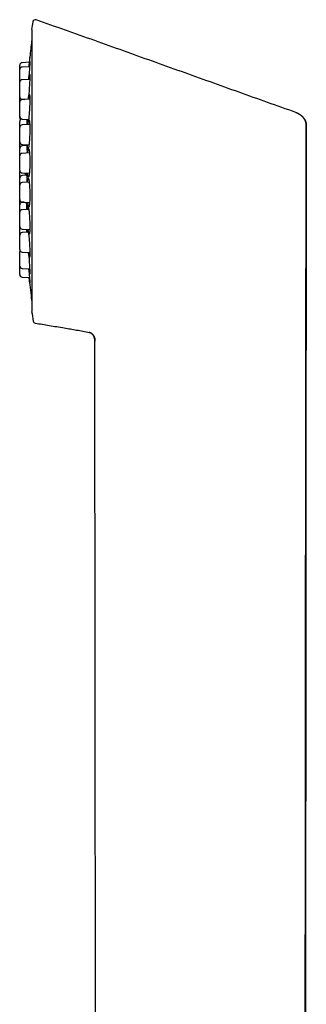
# Model space of a CAD drawing. Header units: millimetres. Extents: x 8 to 1520, y 12 to 1090.
# Tile 5 of 53: x 260 to 294, y 970 to 1087. Entities that reach past the tile are written whole.
import ezdxf

# ---------------------------------------------------------------- set-up
doc = ezdxf.new("R2010")
doc.units = ezdxf.units.MM

msp = doc.modelspace()

# ---------------------------------------------------------------- linework, layer by layer
at = {"color": 7, "linetype": 'Continuous', "lineweight": 30}
for p, q in [((261.54, 1085.63), (261.54, 1052.3)), ((261.31, 1082.26), (261.31, 1082.32)), ((261.26, 1081.77), (260.41, 1081.72)), ((261.29, 1081.25), (260.41, 1081.21)), ((261.31, 1079.75), (260.41, 1079.71)), ((261.32, 1077.4), (260.41, 1077.36)), ((260.41, 1077.39), (260.74, 1077.37)), ((260.41, 1075.04), (261.17, 1075)), ((261.31, 1074.41), (260.41, 1074.36)), ((294.03, 1074.35), (293.9, 950.56)), ((260.41, 1072.04), (261.22, 1072)), ((260.97, 1071.91), (260.41, 1071.88)), ((260.83, 1071.9), (260.83, 1072.02)), ((261.28, 1071.04), (260.41, 1070.99)), ((260.13, 1068.93), (260.12, 1068.89)), ((260.41, 1068.67), (261.26, 1068.63)), ((260.93, 1068.39), (260.41, 1068.36)), ((261.24, 1067.59), (260.41, 1067.54)), ((260.41, 1065.22), (261.3, 1065.18)), ((260.67, 1065.21), (260.41, 1065.2)), ((261.19, 1064.36), (260.41, 1064.32)), ((260.41, 1062.01), (261.32, 1061.96)), ((261.14, 1061.66), (260.41, 1061.62)), ((260.41, 1059.3), (261.32, 1059.25)), ((260.41, 1057.35), (261.31, 1057.31)), ((260.41, 1056.33), (261.28, 1056.29)), ((269.12, 950.56), (269.02, 1048.72))]:
    msp.add_line(p, q, dxfattribs=at)
at = {"color": 7, "linetype": 'Continuous', "lineweight": 30, "flags": 128}
msp.add_lwpolyline([(293.89, 950.56), (293.94, 1006.49), (294.01, 1074.33)], dxfattribs=at)
at = {"color": 7, "linetype": 'Continuous', "lineweight": 30}
for centre, radius, start, end in [((261.98, 1086.52), 0.3, 70.5413, 170.7937), ((370.27, 1068.96), 110.01, 170.7937, 171.2697), ((261.74, 1085.63), 0.2, 171.2655, 180), ((390.62, 1068.96), 130, 173.2095, 174.0665), ((260.42, 1081.42), 0.3, 93, 180), ((260.42, 1080.91), 0.3, 93, 180), ((260.42, 1079.41), 0.3, 93, 180), ((260.42, 1077.69), 0.3, 180, 267), ((260.42, 1077.06), 0.3, 93, 180), ((260.42, 1075.34), 0.3, 180, 267), ((260.42, 1075.22), 0.3, 180, 232.2051), ((260.42, 1074.75), 0.3, 101.0113, 180), ((260.42, 1074.06), 0.3, 93, 180), ((260.42, 1072.34), 0.3, 180, 267), ((260.42, 1071.58), 0.3, 93, 180), ((260.42, 1070.69), 0.3, 93, 180), ((260.42, 1068.97), 0.3, 180, 267), ((260.42, 1068.07), 0.3, 93, 180), ((260.42, 1067.24), 0.3, 93, 180), ((260.42, 1065.52), 0.3, 180, 267), ((260.42, 1064.9), 0.3, 93, 180), ((260.42, 1064.02), 0.3, 93, 180), ((260.42, 1062.31), 0.3, 180, 267), ((260.42, 1061.32), 0.3, 93, 180), ((260.42, 1059.6), 0.3, 180, 267), ((260.42, 1059.37), 0.3, 157.4722, 180), ((260.42, 1057.65), 0.3, 180, 267), ((260.42, 1056.63), 0.3, 180, 267), ((390.62, 1068.96), 130, 185.7169, 186.794), ((261.74, 1052.3), 0.2, 180, 188.7209), ((370.27, 1068.96), 110.01, 188.7303, 189.3291), ((262.02, 1051.18), 0.3, 189.3291, 260.7013)]:
    msp.add_arc(centre, radius, start, end, dxfattribs=at)
for points, knots in [([(292.8, 1075.84), (291.68, 1076.23), (289.44, 1077.02), (286.06, 1078.23), (282.67, 1079.44), (279.25, 1080.67), (275.83, 1081.89), (272.41, 1083.12), (268.99, 1084.34), (265.54, 1085.57), (263.23, 1086.39), (262.08, 1086.8)], [0, 0, 0, 0, 0.109099, 0.218926, 0.329483, 0.440772, 0.552794, 0.66353, 0.774975, 0.887131, 1, 1, 1, 1]), ([(261.32, 1082.4), (261.32, 1082.4), (261.32, 1082.41), (261.32, 1082.38), (261.31, 1082.27), (261.29, 1082.09), (261.27, 1081.86), (261.25, 1081.57), (261.23, 1081.36), (261.22, 1081.25), (261.22, 1081.25)], [0, 0, 0, 0, 0.000722, 0.16764, 0.333632, 0.49909, 0.666528, 0.833398, 0.998985, 1, 1, 1, 1]), ([(260.12, 1080.91), (260.12, 1080.93), (260.12, 1080.97), (260.12, 1081.04), (260.12, 1081.11), (260.12, 1081.17), (260.12, 1081.23), (260.12, 1081.28), (260.12, 1081.31), (260.12, 1081.34), (260.12, 1081.37), (260.12, 1081.4), (260.12, 1081.42), (260.12, 1081.42), (260.12, 1081.42)], [0, 0, 0, 0, 0.051133, 0.139372, 0.227747, 0.317196, 0.40624, 0.494479, 0.553337, 0.612535, 0.672346, 0.781618, 0.890253, 1, 1, 1, 1]), ([(260.12, 1080.05), (260.12, 1080.08), (260.12, 1080.13), (260.12, 1080.21), (260.12, 1080.29), (260.12, 1080.37), (260.12, 1080.45), (260.12, 1080.52), (260.12, 1080.59), (260.12, 1080.66), (260.12, 1080.72), (260.12, 1080.76), (260.12, 1080.8), (260.12, 1080.82), (260.12, 1080.85), (260.12, 1080.88), (260.12, 1080.9), (260.12, 1080.91), (260.12, 1080.91)], [0, 0, 0, 0, 0.060194, 0.119898, 0.179651, 0.239989, 0.305192, 0.369805, 0.434518, 0.500017, 0.56522, 0.629833, 0.672931, 0.716279, 0.760076, 0.84009, 0.919638, 1, 1, 1, 1]), ([(261.29, 1081.8), (261.3, 1081.82), (261.3, 1081.86), (261.31, 1081.88), (261.32, 1081.88), (261.32, 1081.85), (261.32, 1081.73), (261.31, 1081.55), (261.3, 1081.31), (261.28, 1081.02), (261.25, 1080.7), (261.23, 1080.36), (261.2, 1080.03), (261.18, 1079.83), (261.17, 1079.75)], [0, 0, 0, 0, 0.046746, 0.091949, 0.148943, 0.246421, 0.343359, 0.439984, 0.537765, 0.635215, 0.731916, 0.829248, 0.926446, 1, 1, 1, 1]), ([(261.22, 1081.25), (261.23, 1081.28), (261.23, 1081.32), (261.24, 1081.39), (261.25, 1081.45), (261.25, 1081.51), (261.26, 1081.57), (261.27, 1081.61), (261.27, 1081.64), (261.27, 1081.65), (261.27, 1081.66), (261.27, 1081.66), (261.27, 1081.67), (261.27, 1081.67), (261.27, 1081.68), (261.28, 1081.69), (261.28, 1081.74), (261.29, 1081.77), (261.29, 1081.8)], [0, 0, 0, 0, 0.09693, 0.18324, 0.27485, 0.371959, 0.45413, 0.547111, 0.584903, 0.600931, 0.607868, 0.613269, 0.614446, 0.622976, 0.646056, 0.682524, 0.73238, 1, 1, 1, 1]), ([(260.12, 1079.41), (260.12, 1079.42), (260.12, 1079.45), (260.12, 1079.51), (260.12, 1079.57), (260.12, 1079.63), (260.12, 1079.68), (260.12, 1079.75), (260.12, 1079.83), (260.12, 1079.94), (260.12, 1080.01), (260.12, 1080.05)], [0, 0, 0, 0, 0.056851, 0.179846, 0.301728, 0.383028, 0.464796, 0.547412, 0.698517, 0.848571, 1, 1, 1, 1]), ([(261.26, 1080.29), (261.27, 1080.31), (261.28, 1080.34), (261.29, 1080.36), (261.3, 1080.36), (261.31, 1080.32), (261.32, 1080.2), (261.32, 1080.02), (261.32, 1079.77), (261.3, 1079.48), (261.29, 1079.15), (261.26, 1078.81), (261.24, 1078.46), (261.21, 1078.11), (261.18, 1077.8), (261.15, 1077.55), (261.13, 1077.43), (261.13, 1077.39)], [0, 0, 0, 0, 0.036609, 0.072009, 0.116644, 0.192984, 0.2689, 0.344572, 0.421149, 0.497467, 0.573198, 0.649424, 0.725543, 0.802046, 0.878305, 0.95435, 1, 1, 1, 1]), ([(261.18, 1079.75), (261.18, 1079.77), (261.19, 1079.82), (261.2, 1079.89), (261.21, 1079.95), (261.21, 1080.01), (261.22, 1080.07), (261.23, 1080.11), (261.23, 1080.14), (261.23, 1080.15), (261.24, 1080.15), (261.24, 1080.16), (261.24, 1080.16), (261.24, 1080.16), (261.24, 1080.17), (261.24, 1080.18), (261.25, 1080.23), (261.26, 1080.26), (261.26, 1080.29)], [0, 0, 0, 0, 0.099282, 0.185366, 0.276736, 0.373593, 0.455552, 0.548292, 0.585985, 0.601971, 0.60889, 0.614277, 0.615451, 0.623958, 0.646977, 0.68335, 0.733078, 1, 1, 1, 1]), ([(260.12, 1078.55), (260.12, 1078.58), (260.12, 1078.63), (260.12, 1078.71), (260.12, 1078.79), (260.12, 1078.87), (260.12, 1078.95), (260.12, 1079.02), (260.12, 1079.09), (260.12, 1079.16), (260.12, 1079.22), (260.12, 1079.26), (260.12, 1079.3), (260.12, 1079.32), (260.12, 1079.35), (260.12, 1079.38), (260.12, 1079.4), (260.12, 1079.41), (260.12, 1079.41)], [0, 0, 0, 0, 0.060194, 0.119898, 0.179651, 0.239989, 0.305192, 0.369805, 0.434518, 0.500017, 0.56522, 0.629833, 0.672931, 0.716279, 0.760076, 0.84009, 0.919638, 1, 1, 1, 1]), ([(260.12, 1077.69), (260.12, 1077.69), (260.12, 1077.69), (260.12, 1077.7), (260.12, 1077.72), (260.12, 1077.75), (260.12, 1077.78), (260.12, 1077.83), (260.12, 1077.88), (260.12, 1077.94), (260.12, 1078.01), (260.12, 1078.07), (260.12, 1078.13), (260.12, 1078.18), (260.12, 1078.25), (260.12, 1078.33), (260.12, 1078.44), (260.12, 1078.51), (260.12, 1078.55)], [0, 0, 0, 0, 0.060121, 0.1198, 0.179577, 0.239992, 0.305194, 0.369806, 0.434519, 0.500017, 0.565219, 0.629832, 0.67293, 0.716277, 0.760073, 0.840177, 0.919724, 1, 1, 1, 1]), ([(260.12, 1077.06), (260.12, 1077.08), (260.12, 1077.12), (260.12, 1077.18), (260.12, 1077.26), (260.12, 1077.34), (260.12, 1077.41), (260.12, 1077.47), (260.12, 1077.53), (260.12, 1077.58), (260.12, 1077.61), (260.12, 1077.64), (260.12, 1077.67), (260.12, 1077.7), (260.12, 1077.72), (260.12, 1077.72), (260.12, 1077.72)], [0, 0, 0, 0, 0.036786, 0.107633, 0.184191, 0.260056, 0.336039, 0.412944, 0.489502, 0.565368, 0.615972, 0.666868, 0.718293, 0.812241, 0.905642, 1, 1, 1, 1]), ([(261.23, 1077.91), (261.23, 1077.93), (261.24, 1077.96), (261.25, 1077.98), (261.27, 1077.98), (261.29, 1077.94), (261.31, 1077.81), (261.32, 1077.62), (261.32, 1077.38), (261.32, 1077.08), (261.31, 1076.76), (261.29, 1076.41), (261.27, 1076.06), (261.25, 1075.71), (261.22, 1075.4), (261.19, 1075.12), (261.16, 1074.89), (261.13, 1074.73), (261.1, 1074.63), (261.07, 1074.6), (261.05, 1074.65), (261.03, 1074.77), (261.02, 1074.9), (261.02, 1074.99), (261.02, 1075.01)], [0, 0, 0, 0, 0.0244062, 0.0480054, 0.0777626, 0.1286555, 0.1792658, 0.2297135, 0.2807645, 0.3316441, 0.3821297, 0.4329483, 0.4836925, 0.5346959, 0.5855339, 0.6362307, 0.6870682, 0.7376925, 0.7884225, 0.8393231, 0.8901538, 0.9410286, 0.9919104, 1, 1, 1, 1]), ([(261.14, 1077.39), (261.14, 1077.41), (261.15, 1077.45), (261.15, 1077.51), (261.16, 1077.58), (261.17, 1077.63), (261.18, 1077.69), (261.19, 1077.73), (261.19, 1077.76), (261.19, 1077.77), (261.19, 1077.78), (261.19, 1077.78), (261.19, 1077.78), (261.2, 1077.79), (261.2, 1077.79), (261.2, 1077.81), (261.21, 1077.85), (261.22, 1077.88), (261.23, 1077.91)], [0, 0, 0, 0, 0.07685, 0.165074, 0.25872, 0.35799, 0.441993, 0.537043, 0.575675, 0.592059, 0.59915, 0.60467, 0.605873, 0.614591, 0.638183, 0.675462, 0.72643, 1, 1, 1, 1]), ([(260.12, 1076.2), (260.12, 1076.22), (260.12, 1076.28), (260.12, 1076.36), (260.12, 1076.44), (260.12, 1076.52), (260.12, 1076.59), (260.12, 1076.67), (260.12, 1076.74), (260.12, 1076.8), (260.12, 1076.86), (260.12, 1076.91), (260.12, 1076.95), (260.12, 1076.97), (260.12, 1077), (260.12, 1077.03), (260.12, 1077.05), (260.12, 1077.05), (260.12, 1077.06)], [0, 0, 0, 0, 0.060194, 0.119898, 0.179651, 0.239989, 0.305192, 0.369805, 0.434518, 0.500017, 0.56522, 0.629833, 0.672931, 0.716279, 0.760076, 0.84009, 0.919638, 1, 1, 1, 1]), ([(260.12, 1075.34), (260.12, 1075.34), (260.12, 1075.34), (260.12, 1075.35), (260.12, 1075.37), (260.12, 1075.4), (260.12, 1075.43), (260.12, 1075.48), (260.12, 1075.53), (260.12, 1075.59), (260.12, 1075.65), (260.12, 1075.72), (260.12, 1075.77), (260.12, 1075.83), (260.12, 1075.9), (260.12, 1075.98), (260.12, 1076.09), (260.12, 1076.16), (260.12, 1076.2)], [0, 0, 0, 0, 0.060121, 0.1198, 0.179577, 0.239992, 0.305194, 0.369806, 0.434519, 0.500017, 0.565219, 0.629832, 0.67293, 0.716277, 0.760073, 0.840177, 0.919724, 1, 1, 1, 1]), ([(260.12, 1075.22), (260.12, 1075.22), (260.12, 1075.22), (260.12, 1075.24), (260.12, 1075.26), (260.12, 1075.28), (260.12, 1075.31), (260.12, 1075.33), (260.12, 1075.33)], [0, 0, 0, 0, 0.186704, 0.372033, 0.55767, 0.745284, 0.947766, 1, 1, 1, 1]), ([(260.99, 1075.03), (260.99, 1075), (260.99, 1074.89), (260.98, 1074.66), (260.98, 1074.44), (260.98, 1074.35)], [0, 0, 0, 0, 0.141057, 0.624038, 1, 1, 1, 1]), ([(261.18, 1074.88), (261.19, 1074.89), (261.2, 1074.93), (261.21, 1074.95), (261.23, 1074.95), (261.26, 1074.9), (261.28, 1074.78), (261.3, 1074.59), (261.31, 1074.34), (261.32, 1074.05), (261.32, 1073.72), (261.31, 1073.38), (261.3, 1073.02), (261.28, 1072.68), (261.26, 1072.36), (261.23, 1072.08), (261.2, 1071.86), (261.17, 1071.69), (261.14, 1071.59), (261.11, 1071.57), (261.08, 1071.61), (261.06, 1071.73), (261.04, 1071.87), (261.03, 1071.98), (261.03, 1072.01)], [0, 0, 0, 0, 0.024188, 0.047575, 0.077065, 0.127502, 0.177658, 0.227654, 0.278247, 0.328672, 0.378704, 0.429068, 0.479356, 0.529903, 0.580284, 0.630527, 0.680908, 0.731078, 0.781354, 0.831798, 0.882173, 0.932591, 0.983017, 1, 1, 1, 1]), ([(292.79, 1075.82), (292.79, 1075.82), (292.8, 1075.83), (292.8, 1075.83), (292.8, 1075.84)], [0, 0, 0, 0, 0.080663, 1, 1, 1, 1]), ([(294.02, 1074.34), (294.01, 1074.38), (294.01, 1074.47), (293.99, 1074.6), (293.96, 1074.72), (293.92, 1074.82), (293.87, 1074.92), (293.83, 1075), (293.78, 1075.07), (293.74, 1075.13), (293.7, 1075.18), (293.67, 1075.23), (293.64, 1075.26), (293.61, 1075.3), (293.57, 1075.33), (293.54, 1075.36), (293.5, 1075.4), (293.47, 1075.43), (293.43, 1075.46), (293.39, 1075.49), (293.34, 1075.52), (293.28, 1075.56), (293.23, 1075.59), (293.18, 1075.63), (293.12, 1075.66), (293.06, 1075.69), (293, 1075.73), (292.93, 1075.76), (292.86, 1075.8), (292.81, 1075.81), (292.79, 1075.82)], [0, 0, 0, 0, 0.05694, 0.117844, 0.174397, 0.226698, 0.274686, 0.318231, 0.357187, 0.39142, 0.421321, 0.442691, 0.463877, 0.485391, 0.507723, 0.531318, 0.556554, 0.583744, 0.613139, 0.656094, 0.699498, 0.738789, 0.766794, 0.794597, 0.823156, 0.853303, 0.885688, 0.920768, 0.958826, 1, 1, 1, 1]), ([(292.8, 1075.84), (292.84, 1075.82), (292.92, 1075.79), (293.01, 1075.75), (293.07, 1075.71), (293.1, 1075.7), (293.13, 1075.68), (293.16, 1075.66), (293.19, 1075.64), (293.22, 1075.62), (293.25, 1075.6), (293.29, 1075.58), (293.33, 1075.55), (293.38, 1075.51), (293.44, 1075.46), (293.5, 1075.41), (293.57, 1075.34), (293.64, 1075.27), (293.71, 1075.18), (293.77, 1075.1), (293.82, 1075.03), (293.84, 1074.98), (293.86, 1074.95), (293.88, 1074.93), (293.89, 1074.9), (293.9, 1074.87), (293.93, 1074.81), (293.97, 1074.72), (294, 1074.59), (294.02, 1074.47), (294.02, 1074.39), (294.03, 1074.35)], [0, 0, 0, 0, 0.061907, 0.130161, 0.146362, 0.162883, 0.179723, 0.196881, 0.214353, 0.232139, 0.250235, 0.2709, 0.29656, 0.32722, 0.362869, 0.403476, 0.448976, 0.499272, 0.556426, 0.608748, 0.656286, 0.673671, 0.690337, 0.706287, 0.721529, 0.736067, 0.749907, 0.8176, 0.881589, 0.942259, 1, 1, 1, 1]), ([(260.12, 1074.07), (260.12, 1074.09), (260.12, 1074.14), (260.12, 1074.21), (260.12, 1074.29), (260.12, 1074.36), (260.12, 1074.43), (260.12, 1074.5), (260.12, 1074.56), (260.12, 1074.6), (260.12, 1074.64), (260.12, 1074.67), (260.12, 1074.7), (260.12, 1074.72), (260.12, 1074.74), (260.12, 1074.75), (260.12, 1074.75)], [0, 0, 0, 0, 0.05381, 0.123404, 0.198609, 0.273134, 0.347773, 0.42332, 0.498525, 0.573049, 0.622759, 0.672756, 0.723271, 0.81556, 0.90731, 1, 1, 1, 1]), ([(260.12, 1073.2), (260.12, 1073.23), (260.12, 1073.28), (260.12, 1073.36), (260.12, 1073.44), (260.12, 1073.52), (260.12, 1073.6), (260.12, 1073.67), (260.12, 1073.75), (260.12, 1073.81), (260.12, 1073.87), (260.12, 1073.92), (260.12, 1073.95), (260.12, 1073.98), (260.12, 1074.01), (260.12, 1074.04), (260.12, 1074.06), (260.12, 1074.06), (260.12, 1074.06)], [0, 0, 0, 0, 0.060194, 0.119898, 0.179651, 0.239989, 0.305192, 0.369805, 0.434518, 0.500017, 0.56522, 0.629833, 0.672931, 0.716279, 0.760076, 0.84009, 0.919638, 1, 1, 1, 1]), ([(261.1, 1074.4), (261.1, 1074.4), (261.1, 1074.43), (261.11, 1074.48), (261.12, 1074.54), (261.13, 1074.6), (261.13, 1074.66), (261.14, 1074.7), (261.14, 1074.73), (261.15, 1074.74), (261.15, 1074.74), (261.15, 1074.74), (261.15, 1074.75), (261.15, 1074.75), (261.15, 1074.76), (261.15, 1074.77), (261.17, 1074.81), (261.17, 1074.85), (261.18, 1074.88)], [0, 0, 0, 0, 0.025114, 0.118279, 0.217172, 0.322008, 0.410722, 0.511101, 0.551896, 0.569198, 0.576685, 0.582515, 0.583784, 0.592989, 0.617903, 0.657272, 0.711099, 1, 1, 1, 1]), ([(260.12, 1072.34), (260.12, 1072.34), (260.12, 1072.35), (260.12, 1072.36), (260.12, 1072.38), (260.12, 1072.4), (260.12, 1072.44), (260.12, 1072.48), (260.12, 1072.53), (260.12, 1072.59), (260.12, 1072.66), (260.12, 1072.72), (260.12, 1072.78), (260.12, 1072.83), (260.12, 1072.9), (260.12, 1072.99), (260.12, 1073.09), (260.12, 1073.17), (260.12, 1073.2)], [0, 0, 0, 0, 0.060121, 0.1198, 0.179577, 0.239992, 0.305194, 0.369806, 0.434519, 0.500017, 0.565219, 0.629832, 0.67293, 0.716277, 0.760073, 0.840177, 0.919724, 1, 1, 1, 1]), ([(260.12, 1071.58), (260.12, 1071.61), (260.12, 1071.66), (260.12, 1071.74), (260.12, 1071.82), (260.12, 1071.9), (260.12, 1071.98), (260.12, 1072.05), (260.12, 1072.13), (260.12, 1072.19), (260.12, 1072.25), (260.12, 1072.3), (260.12, 1072.32), (260.12, 1072.33), (260.12, 1072.34)], [0, 0, 0, 0, 0.088292, 0.175865, 0.26351, 0.352014, 0.447652, 0.542426, 0.637346, 0.733419, 0.829058, 0.923831, 0.987048, 1, 1, 1, 1]), ([(260.12, 1070.7), (260.12, 1070.7), (260.12, 1070.74), (260.12, 1070.8), (260.12, 1070.88), (260.12, 1070.96), (260.12, 1071.04), (260.12, 1071.12), (260.12, 1071.19), (260.12, 1071.26), (260.12, 1071.33), (260.12, 1071.39), (260.12, 1071.44), (260.12, 1071.47), (260.12, 1071.5), (260.12, 1071.53), (260.12, 1071.56), (260.12, 1071.58), (260.12, 1071.58), (260.12, 1071.58)], [0, 0, 0, 0, 0.0185316, 0.0776099, 0.1362076, 0.194853, 0.2540736, 0.318068, 0.3814837, 0.4449972, 0.5092821, 0.5732767, 0.6366924, 0.6789925, 0.7215366, 0.7645218, 0.8430531, 0.9211268, 1, 1, 1, 1]), ([(260.75, 1071.99), (260.75, 1071.99), (260.75, 1071.96), (260.75, 1071.93), (260.75, 1071.9)], [0, 0, 0, 0, 0.032968, 1, 1, 1, 1]), ([(260.96, 1072.04), (260.96, 1072.04), (260.97, 1071.96), (260.98, 1071.75), (260.98, 1071.44), (260.99, 1071.2), (260.99, 1071.08)], [0, 0, 0, 0, 0.031525, 0.355269, 0.678393, 1, 1, 1, 1]), ([(261.14, 1071.45), (261.14, 1071.47), (261.15, 1071.5), (261.17, 1071.53), (261.19, 1071.53), (261.22, 1071.49), (261.24, 1071.37), (261.27, 1071.19), (261.29, 1070.95), (261.31, 1070.66), (261.32, 1070.33), (261.32, 1069.98), (261.32, 1069.63), (261.31, 1069.29), (261.29, 1068.97), (261.27, 1068.68), (261.25, 1068.45), (261.22, 1068.28), (261.19, 1068.18), (261.15, 1068.15), (261.12, 1068.19), (261.09, 1068.3), (261.07, 1068.46), (261.06, 1068.59), (261.06, 1068.64)], [0, 0, 0, 0, 0.023864, 0.046937, 0.076033, 0.125794, 0.175278, 0.224604, 0.274519, 0.324269, 0.373629, 0.423321, 0.472933, 0.522804, 0.572509, 0.622079, 0.671784, 0.721283, 0.770884, 0.820652, 0.870352, 0.920095, 0.969845, 1, 1, 1, 1]), ([(261.07, 1071.02), (261.07, 1071.03), (261.07, 1071.06), (261.08, 1071.11), (261.08, 1071.17), (261.09, 1071.22), (261.1, 1071.27), (261.1, 1071.29), (261.1, 1071.31), (261.1, 1071.31), (261.1, 1071.31), (261.1, 1071.32), (261.1, 1071.32), (261.11, 1071.33), (261.11, 1071.34), (261.12, 1071.39), (261.13, 1071.42), (261.14, 1071.45)], [0, 0, 0, 0, 0.026395, 0.135591, 0.251355, 0.349317, 0.460158, 0.505203, 0.524307, 0.532574, 0.539011, 0.540412, 0.550574, 0.578082, 0.621555, 0.680993, 1, 1, 1, 1]), ([(260.12, 1069.83), (260.12, 1069.86), (260.12, 1069.91), (260.12, 1069.99), (260.12, 1070.07), (260.12, 1070.15), (260.12, 1070.23), (260.12, 1070.3), (260.12, 1070.37), (260.12, 1070.44), (260.12, 1070.5), (260.12, 1070.54), (260.12, 1070.58), (260.12, 1070.61), (260.12, 1070.64), (260.12, 1070.67), (260.12, 1070.69), (260.12, 1070.69), (260.12, 1070.69)], [0, 0, 0, 0, 0.060194, 0.119898, 0.179651, 0.239989, 0.305192, 0.369805, 0.434518, 0.500017, 0.56522, 0.629833, 0.672931, 0.716279, 0.760076, 0.84009, 0.919638, 1, 1, 1, 1]), ([(260.12, 1068.97), (260.12, 1068.97), (260.12, 1068.97), (260.12, 1068.99), (260.12, 1069), (260.12, 1069.03), (260.12, 1069.07), (260.12, 1069.11), (260.12, 1069.16), (260.12, 1069.22), (260.12, 1069.29), (260.12, 1069.35), (260.12, 1069.41), (260.12, 1069.46), (260.12, 1069.53), (260.12, 1069.62), (260.12, 1069.72), (260.12, 1069.79), (260.12, 1069.83)], [0, 0, 0, 0, 0.060121, 0.1198, 0.179577, 0.239992, 0.305194, 0.369806, 0.434519, 0.500017, 0.565219, 0.629832, 0.67293, 0.716277, 0.760073, 0.840177, 0.919724, 1, 1, 1, 1]), ([(261.31, 1069.4), (261.31, 1069.39), (261.31, 1069.32), (261.3, 1069.21), (261.3, 1069.04), (261.29, 1068.89), (261.28, 1068.75), (261.27, 1068.64), (261.25, 1068.55), (261.25, 1068.48), (261.24, 1068.42), (261.23, 1068.37), (261.22, 1068.33), (261.22, 1068.31), (261.21, 1068.29), (261.21, 1068.29), (261.2, 1068.28), (261.2, 1068.28), (261.2, 1068.28)], [0, 0, 0, 0, 0.01599, 0.115018, 0.215487, 0.31659, 0.418718, 0.522191, 0.591719, 0.661656, 0.72969, 0.791378, 0.846636, 0.895349, 0.927578, 0.956153, 0.981156, 1, 1, 1, 1]), ([(260.12, 1068.07), (260.12, 1068.08), (260.12, 1068.12), (260.12, 1068.19), (260.12, 1068.27), (260.12, 1068.35), (260.12, 1068.43), (260.12, 1068.5), (260.12, 1068.57), (260.12, 1068.64), (260.12, 1068.7), (260.12, 1068.74), (260.12, 1068.78), (260.12, 1068.81), (260.12, 1068.84), (260.12, 1068.86), (260.12, 1068.88), (260.12, 1068.89), (260.12, 1068.89)], [0, 0, 0, 0, 0.029733, 0.091372, 0.153061, 0.215356, 0.282672, 0.349379, 0.416189, 0.483811, 0.551127, 0.617835, 0.66233, 0.707083, 0.752299, 0.834907, 0.917033, 1, 1, 1, 1]), ([(260.12, 1067.25), (260.12, 1067.26), (260.12, 1067.3), (260.12, 1067.37), (260.12, 1067.45), (260.12, 1067.52), (260.12, 1067.6), (260.12, 1067.68), (260.12, 1067.75), (260.12, 1067.81), (260.12, 1067.87), (260.12, 1067.92), (260.12, 1067.95), (260.12, 1067.98), (260.12, 1068.01), (260.12, 1068.04), (260.12, 1068.06), (260.12, 1068.06), (260.12, 1068.07)], [0, 0, 0, 0, 0.0297326, 0.0913718, 0.1530613, 0.2153557, 0.2826718, 0.3493792, 0.4161894, 0.483811, 0.5511274, 0.6178347, 0.6623304, 0.7070828, 0.7522991, 0.8349067, 0.9170328, 1, 1, 1, 1]), ([(260.75, 1068.65), (260.75, 1068.57), (260.75, 1068.49), (260.75, 1068.39), (260.75, 1068.38)], [0, 0, 0, 0, 0.911357, 1, 1, 1, 1]), ([(260.8, 1068.38), (260.8, 1068.47), (260.8, 1068.59), (260.81, 1068.64), (260.81, 1068.65)], [0, 0, 0, 0, 0.732854, 1, 1, 1, 1]), ([(260.91, 1068.65), (260.92, 1068.59), (260.93, 1068.48), (260.95, 1068.22), (260.96, 1067.9), (260.97, 1067.66), (260.98, 1067.55)], [0, 0, 0, 0, 0.2147856, 0.4772716, 0.7392435, 1, 1, 1, 1]), ([(261.04, 1067.57), (261.04, 1067.58), (261.04, 1067.6), (261.05, 1067.65), (261.05, 1067.71), (261.06, 1067.75), (261.06, 1067.78), (261.06, 1067.79), (261.06, 1067.8), (261.06, 1067.8), (261.06, 1067.8), (261.06, 1067.81), (261.06, 1067.82), (261.07, 1067.83), (261.08, 1067.88), (261.08, 1067.92), (261.09, 1067.95)], [0, 0, 0, 0, 0.01947, 0.150786, 0.261913, 0.387644, 0.438739, 0.460408, 0.469785, 0.477087, 0.478674, 0.490199, 0.521402, 0.570715, 0.638141, 1, 1, 1, 1]), ([(261.09, 1067.95), (261.1, 1067.97), (261.1, 1068), (261.12, 1068.03), (261.14, 1068.04), (261.17, 1068), (261.2, 1067.89), (261.23, 1067.71), (261.26, 1067.48), (261.28, 1067.19), (261.3, 1066.87), (261.31, 1066.52), (261.32, 1066.17), (261.32, 1065.82), (261.31, 1065.5), (261.3, 1065.21), (261.28, 1064.98), (261.26, 1064.8), (261.23, 1064.69), (261.2, 1064.65), (261.17, 1064.69), (261.14, 1064.79), (261.11, 1064.96), (261.09, 1065.12), (261.08, 1065.19)], [0, 0, 0, 0, 0.023516, 0.046252, 0.074924, 0.123959, 0.172721, 0.221328, 0.270514, 0.31954, 0.368179, 0.417147, 0.466034, 0.515179, 0.564157, 0.613005, 0.661985, 0.710761, 0.759639, 0.808681, 0.857656, 0.906673, 0.955698, 1, 1, 1, 1]), ([(260.12, 1066.38), (260.12, 1066.41), (260.12, 1066.46), (260.12, 1066.54), (260.12, 1066.62), (260.12, 1066.7), (260.12, 1066.78), (260.12, 1066.86), (260.12, 1066.93), (260.12, 1066.99), (260.12, 1067.05), (260.12, 1067.1), (260.12, 1067.13), (260.12, 1067.16), (260.12, 1067.19), (260.12, 1067.22), (260.12, 1067.24), (260.12, 1067.24), (260.12, 1067.24)], [0, 0, 0, 0, 0.060194, 0.119898, 0.179651, 0.239989, 0.305192, 0.369805, 0.434518, 0.500017, 0.56522, 0.629833, 0.672931, 0.716279, 0.760076, 0.84009, 0.919638, 1, 1, 1, 1]), ([(260.12, 1065.52), (260.12, 1065.52), (260.12, 1065.53), (260.12, 1065.54), (260.12, 1065.56), (260.12, 1065.58), (260.12, 1065.62), (260.12, 1065.66), (260.12, 1065.72), (260.12, 1065.77), (260.12, 1065.84), (260.12, 1065.9), (260.12, 1065.96), (260.12, 1066.01), (260.12, 1066.08), (260.12, 1066.17), (260.12, 1066.27), (260.12, 1066.35), (260.12, 1066.38)], [0, 0, 0, 0, 0.060121, 0.1198, 0.179577, 0.239992, 0.305194, 0.369806, 0.434519, 0.500017, 0.565219, 0.629832, 0.67293, 0.716277, 0.760073, 0.840177, 0.919724, 1, 1, 1, 1]), ([(260.12, 1066.35), (260.12, 1066.35), (260.12, 1066.35), (260.12, 1066.36), (260.12, 1066.37), (260.12, 1066.38)], [0, 0, 0, 0, 0.366369, 0.730042, 1, 1, 1, 1]), ([(260.12, 1065.18), (260.12, 1065.21), (260.12, 1065.26), (260.12, 1065.34), (260.12, 1065.42), (260.12, 1065.48), (260.12, 1065.51), (260.12, 1065.52)], [0, 0, 0, 0, 0.2341307, 0.4663564, 0.6987716, 0.9334659, 1, 1, 1, 1]), ([(260.12, 1064.9), (260.12, 1064.92), (260.12, 1064.98), (260.12, 1065.07), (260.12, 1065.14), (260.12, 1065.18)], [0, 0, 0, 0, 0.233426, 0.614966, 1, 1, 1, 1]), ([(260.12, 1064.03), (260.12, 1064.03), (260.12, 1064.06), (260.12, 1064.12), (260.12, 1064.2), (260.12, 1064.28), (260.12, 1064.36), (260.12, 1064.44), (260.12, 1064.51), (260.12, 1064.58), (260.12, 1064.65), (260.12, 1064.71), (260.12, 1064.75), (260.12, 1064.79), (260.12, 1064.81), (260.12, 1064.84), (260.12, 1064.87), (260.12, 1064.89), (260.12, 1064.9), (260.12, 1064.9)], [0, 0, 0, 0, 0.006497, 0.066299, 0.125616, 0.18498, 0.244927, 0.309706, 0.373899, 0.438192, 0.503265, 0.568044, 0.632237, 0.675056, 0.718122, 0.761634, 0.841129, 0.92016, 1, 1, 1, 1]), ([(260.89, 1065.22), (260.89, 1065.16), (260.91, 1065.02), (260.93, 1064.73), (260.94, 1064.48), (260.95, 1064.33), (260.95, 1064.31)], [0, 0, 0, 0, 0.249319, 0.593821, 0.936741, 1, 1, 1, 1]), ([(261.02, 1064.35), (261.02, 1064.36), (261.02, 1064.38), (261.03, 1064.41), (261.03, 1064.46), (261.03, 1064.49), (261.03, 1064.5), (261.03, 1064.51), (261.03, 1064.51), (261.03, 1064.51), (261.03, 1064.52), (261.03, 1064.53), (261.04, 1064.54), (261.04, 1064.55), (261.04, 1064.6), (261.05, 1064.63), (261.05, 1064.67)], [0, 0, 0, 0, 0.004481, 0.134757, 0.282152, 0.342047, 0.367448, 0.37844, 0.386999, 0.388859, 0.402367, 0.438944, 0.475124, 0.520743, 0.5758, 1, 1, 1, 1]), ([(261.05, 1064.67), (261.06, 1064.69), (261.06, 1064.73), (261.08, 1064.76), (261.09, 1064.77), (261.12, 1064.75), (261.15, 1064.65), (261.18, 1064.48), (261.21, 1064.24), (261.24, 1063.97), (261.27, 1063.65), (261.29, 1063.3), (261.31, 1062.95), (261.32, 1062.6), (261.32, 1062.28), (261.32, 1061.99), (261.31, 1061.74), (261.3, 1061.56), (261.27, 1061.44), (261.25, 1061.39), (261.22, 1061.42), (261.19, 1061.51), (261.16, 1061.68), (261.13, 1061.84), (261.12, 1061.95), (261.12, 1061.97)], [0, 0, 0, 0, 0.023193, 0.045616, 0.073894, 0.122255, 0.170347, 0.218287, 0.266797, 0.31515, 0.363119, 0.411416, 0.459629, 0.508101, 0.556404, 0.604581, 0.652887, 0.700993, 0.749199, 0.797567, 0.845869, 0.894213, 0.942564, 0.990761, 1, 1, 1, 1]), ([(260.12, 1063.16), (260.12, 1063.19), (260.12, 1063.24), (260.12, 1063.33), (260.12, 1063.4), (260.12, 1063.48), (260.12, 1063.56), (260.12, 1063.64), (260.12, 1063.71), (260.12, 1063.77), (260.12, 1063.83), (260.12, 1063.88), (260.12, 1063.91), (260.12, 1063.94), (260.12, 1063.97), (260.12, 1064), (260.12, 1064.02), (260.12, 1064.02), (260.12, 1064.02)], [0, 0, 0, 0, 0.060194, 0.119898, 0.179651, 0.239989, 0.305192, 0.369805, 0.434518, 0.500017, 0.56522, 0.629833, 0.672931, 0.716279, 0.760076, 0.84009, 0.919638, 1, 1, 1, 1]), ([(260.12, 1062.31), (260.12, 1062.31), (260.12, 1062.31), (260.12, 1062.32), (260.12, 1062.34), (260.12, 1062.36), (260.12, 1062.4), (260.12, 1062.44), (260.12, 1062.5), (260.12, 1062.56), (260.12, 1062.62), (260.12, 1062.68), (260.12, 1062.74), (260.12, 1062.79), (260.12, 1062.86), (260.12, 1062.95), (260.12, 1063.06), (260.12, 1063.13), (260.12, 1063.16)], [0, 0, 0, 0, 0.0601211, 0.1197999, 0.1795774, 0.2399918, 0.3051939, 0.3698064, 0.4345186, 0.5000167, 0.5652191, 0.6298316, 0.67293, 0.716277, 0.7600734, 0.8401774, 0.9197245, 1, 1, 1, 1]), ([(260.12, 1061.85), (260.12, 1061.87), (260.12, 1061.93), (260.12, 1062.01), (260.12, 1062.09), (260.12, 1062.16), (260.12, 1062.24), (260.12, 1062.28), (260.12, 1062.3)], [0, 0, 0, 0, 0.1704732, 0.3395592, 0.5087833, 0.6796667, 0.8643255, 1, 1, 1, 1]), ([(260.12, 1061.33), (260.12, 1061.34), (260.12, 1061.37), (260.12, 1061.42), (260.12, 1061.48), (260.12, 1061.54), (260.12, 1061.63), (260.12, 1061.74), (260.12, 1061.81), (260.12, 1061.85)], [0, 0, 0, 0, 0.106933, 0.210912, 0.315491, 0.421154, 0.614413, 0.806328, 1, 1, 1, 1]), ([(260.12, 1060.46), (260.12, 1060.49), (260.12, 1060.54), (260.12, 1060.62), (260.12, 1060.7), (260.12, 1060.78), (260.12, 1060.86), (260.12, 1060.93), (260.12, 1061), (260.12, 1061.07), (260.12, 1061.13), (260.12, 1061.17), (260.12, 1061.21), (260.12, 1061.24), (260.12, 1061.27), (260.12, 1061.29), (260.12, 1061.32), (260.12, 1061.32), (260.12, 1061.32)], [0, 0, 0, 0, 0.060194, 0.119898, 0.179651, 0.239989, 0.305192, 0.369805, 0.434518, 0.500017, 0.56522, 0.629833, 0.672931, 0.716279, 0.760076, 0.84009, 0.919638, 1, 1, 1, 1]), ([(260.91, 1061.98), (260.92, 1061.93), (260.92, 1061.82), (260.93, 1061.71), (260.93, 1061.65)], [0, 0, 0, 0, 0.437184, 1, 1, 1, 1]), ([(261.02, 1061.65), (261.02, 1061.67), (261.02, 1061.69), (261.02, 1061.72), (261.02, 1061.73), (261.02, 1061.74), (261.02, 1061.74), (261.02, 1061.74), (261.02, 1061.75), (261.02, 1061.75), (261.02, 1061.77), (261.02, 1061.78), (261.02, 1061.83), (261.02, 1061.87), (261.03, 1061.91)], [0, 0, 0, 0, 0.130501, 0.203048, 0.233814, 0.247128, 0.257494, 0.259746, 0.276105, 0.320408, 0.364233, 0.419491, 0.486182, 1, 1, 1, 1]), ([(261.03, 1061.91), (261.03, 1061.93), (261.03, 1061.96), (261.03, 1061.97), (261.03, 1061.97)], [0, 0, 0, 0, 0.820652, 1, 1, 1, 1]), ([(261.08, 1061.97), (261.09, 1061.95), (261.1, 1061.91), (261.13, 1061.76), (261.16, 1061.54), (261.19, 1061.27), (261.23, 1060.96), (261.25, 1060.62), (261.28, 1060.27), (261.3, 1059.92), (261.31, 1059.59), (261.32, 1059.29), (261.32, 1059.04), (261.32, 1058.84), (261.3, 1058.71), (261.29, 1058.65), (261.26, 1058.67), (261.24, 1058.75), (261.21, 1058.91), (261.18, 1059.08), (261.17, 1059.22), (261.16, 1059.26)], [0, 0, 0, 0, 0.035188, 0.090051, 0.145566, 0.200902, 0.255798, 0.311071, 0.366245, 0.421718, 0.476995, 0.532131, 0.587411, 0.642465, 0.697632, 0.752985, 0.808263, 0.863587, 0.91892, 0.974077, 1, 1, 1, 1]), ([(261.32, 1062.06), (261.32, 1062.02), (261.32, 1061.94), (261.31, 1061.83), (261.31, 1061.74), (261.3, 1061.68), (261.3, 1061.63), (261.29, 1061.59), (261.29, 1061.56), (261.29, 1061.54), (261.28, 1061.53), (261.28, 1061.52), (261.28, 1061.52), (261.28, 1061.52)], [0, 0, 0, 0, 0.1387984, 0.3009699, 0.4099673, 0.5150162, 0.6117067, 0.7000328, 0.779737, 0.85086, 0.9135212, 0.9708334, 1, 1, 1, 1]), ([(260.12, 1059.6), (260.12, 1059.6), (260.12, 1059.6), (260.12, 1059.62), (260.12, 1059.63), (260.12, 1059.66), (260.12, 1059.7), (260.12, 1059.74), (260.12, 1059.79), (260.12, 1059.85), (260.12, 1059.92), (260.12, 1059.98), (260.12, 1060.04), (260.12, 1060.09), (260.12, 1060.16), (260.12, 1060.25), (260.12, 1060.35), (260.12, 1060.42), (260.12, 1060.46)], [0, 0, 0, 0, 0.060121, 0.1198, 0.179577, 0.239992, 0.305194, 0.369806, 0.434519, 0.500017, 0.565219, 0.629832, 0.67293, 0.716277, 0.760073, 0.840177, 0.919724, 1, 1, 1, 1]), ([(260.12, 1058.51), (260.12, 1058.54), (260.12, 1058.59), (260.12, 1058.67), (260.12, 1058.75), (260.12, 1058.83), (260.12, 1058.91), (260.12, 1058.99), (260.12, 1059.06), (260.12, 1059.12), (260.12, 1059.18), (260.12, 1059.23), (260.12, 1059.26), (260.12, 1059.29), (260.12, 1059.32), (260.12, 1059.35), (260.12, 1059.37), (260.12, 1059.37), (260.12, 1059.37)], [0, 0, 0, 0, 0.060194, 0.119898, 0.179651, 0.239989, 0.305192, 0.369805, 0.434518, 0.500017, 0.56522, 0.629833, 0.672931, 0.716279, 0.760076, 0.84009, 0.919638, 1, 1, 1, 1]), ([(261.15, 1059.26), (261.16, 1059.19), (261.18, 1059.01), (261.21, 1058.69), (261.24, 1058.34), (261.26, 1057.99), (261.29, 1057.66), (261.3, 1057.36), (261.32, 1057.1), (261.32, 1056.89), (261.32, 1056.75), (261.31, 1056.68), (261.3, 1056.69), (261.28, 1056.76), (261.25, 1056.91), (261.23, 1057.09), (261.21, 1057.25), (261.2, 1057.31)], [0, 0, 0, 0, 0.05365, 0.122718, 0.19166, 0.260926, 0.33002, 0.398891, 0.46789, 0.536955, 0.605975, 0.67491, 0.74382, 0.812933, 0.882208, 0.951129, 1, 1, 1, 1]), ([(260.12, 1057.65), (260.12, 1057.65), (260.12, 1057.66), (260.12, 1057.67), (260.12, 1057.69), (260.12, 1057.71), (260.12, 1057.75), (260.12, 1057.79), (260.12, 1057.85), (260.12, 1057.9), (260.12, 1057.97), (260.12, 1058.03), (260.12, 1058.09), (260.12, 1058.14), (260.12, 1058.21), (260.12, 1058.3), (260.12, 1058.4), (260.12, 1058.48), (260.12, 1058.51)], [0, 0, 0, 0, 0.060121, 0.1198, 0.179577, 0.239992, 0.305194, 0.369806, 0.434519, 0.500017, 0.565219, 0.629832, 0.67293, 0.716277, 0.760073, 0.840177, 0.919724, 1, 1, 1, 1]), ([(260.12, 1057.49), (260.12, 1057.52), (260.12, 1057.57), (260.12, 1057.62), (260.12, 1057.65)], [0, 0, 0, 0, 0.525934, 1, 1, 1, 1]), ([(260.12, 1056.63), (260.12, 1056.64), (260.12, 1056.64), (260.12, 1056.65), (260.12, 1056.67), (260.12, 1056.69), (260.12, 1056.73), (260.12, 1056.77), (260.12, 1056.83), (260.12, 1056.89), (260.12, 1056.95), (260.12, 1057.01), (260.12, 1057.07), (260.12, 1057.12), (260.12, 1057.19), (260.12, 1057.28), (260.12, 1057.39), (260.12, 1057.46), (260.12, 1057.49)], [0, 0, 0, 0, 0.060121, 0.1198, 0.179577, 0.239992, 0.305194, 0.369806, 0.434519, 0.500017, 0.565219, 0.629832, 0.67293, 0.716277, 0.760073, 0.840177, 0.919724, 1, 1, 1, 1]), ([(261.19, 1057.31), (261.2, 1057.21), (261.22, 1056.99), (261.25, 1056.67), (261.27, 1056.36), (261.3, 1056.1), (261.31, 1055.88), (261.32, 1055.74), (261.32, 1055.66), (261.32, 1055.65), (261.31, 1055.72), (261.29, 1055.86), (261.27, 1056.05), (261.25, 1056.21), (261.24, 1056.29)], [0, 0, 0, 0, 0.075127, 0.16018, 0.24496, 0.329896, 0.414914, 0.499876, 0.584734, 0.669561, 0.754638, 0.839914, 0.924755, 1, 1, 1, 1]), ([(261.97, 1050.88), (262.24, 1050.84), (262.8, 1050.75), (263.64, 1050.61), (264.52, 1050.47), (265.34, 1050.33), (266.13, 1050.2), (266.86, 1050.07), (267.61, 1049.93), (268.11, 1049.83), (268.36, 1049.78)], [0, 0, 0, 0, 0.128277, 0.260469, 0.396516, 0.536358, 0.648861, 0.763649, 0.880702, 1, 1, 1, 1]), ([(268.36, 1049.78), (268.36, 1049.78), (268.36, 1049.78), (268.37, 1049.79), (268.37, 1049.79)], [0, 0, 0, 0, 0.985828, 1, 1, 1, 1]), ([(269.02, 1048.72), (269.02, 1048.75), (269.02, 1048.81), (269.01, 1048.88), (269.01, 1048.93), (269, 1048.95), (269, 1048.98), (269, 1049.01), (268.99, 1049.03), (268.98, 1049.07), (268.97, 1049.12), (268.95, 1049.18), (268.93, 1049.24), (268.9, 1049.31), (268.87, 1049.37), (268.84, 1049.43), (268.8, 1049.49), (268.77, 1049.53), (268.73, 1049.57), (268.7, 1049.61), (268.65, 1049.65), (268.59, 1049.69), (268.52, 1049.73), (268.44, 1049.77), (268.39, 1049.78), (268.36, 1049.78)], [0, 0, 0, 0, 0.0633907, 0.1322219, 0.1511209, 0.1703689, 0.1899587, 0.2098826, 0.2301318, 0.2506973, 0.2894493, 0.3441167, 0.3892643, 0.4411716, 0.4995763, 0.5510839, 0.5984957, 0.6419251, 0.6815013, 0.7173514, 0.7495876, 0.8156109, 0.8789342, 0.9402014, 1, 1, 1, 1]), ([(268.37, 1049.79), (268.4, 1049.79), (268.44, 1049.77), (268.51, 1049.75), (268.57, 1049.72), (268.63, 1049.68), (268.68, 1049.63), (268.73, 1049.59), (268.77, 1049.54), (268.8, 1049.5), (268.83, 1049.46), (268.85, 1049.42), (268.87, 1049.39), (268.88, 1049.36), (268.89, 1049.33), (268.91, 1049.3), (268.92, 1049.28), (268.93, 1049.25), (268.94, 1049.22), (268.96, 1049.2), (268.97, 1049.17), (268.98, 1049.15), (268.99, 1049.12), (269, 1049.09), (269.01, 1049.05), (269.01, 1049.01), (269.02, 1048.97), (269.03, 1048.92), (269.03, 1048.88), (269.03, 1048.83), (269.03, 1048.78), (269.03, 1048.75), (269.03, 1048.74)], [0, 0, 0, 0, 0.050858, 0.098216, 0.142525, 0.184033, 0.235185, 0.281568, 0.323065, 0.359508, 0.390737, 0.418034, 0.437632, 0.457471, 0.478444, 0.501323, 0.526709, 0.555056, 0.586695, 0.621871, 0.660721, 0.698198, 0.731283, 0.760731, 0.787587, 0.813185, 0.839019, 0.866497, 0.896745, 0.930557, 0.968444, 1, 1, 1, 1]), ([(269.03, 1048.73), (269.02, 1048.73), (269.02, 1048.72), (269.02, 1048.72), (269.02, 1048.72)], [0, 0, 0, 0, 0.499936, 1, 1, 1, 1]), ([(269.03, 1048.73), (269.03, 1048.73), (269.03, 1048.73), (269.03, 1048.74), (269.03, 1048.74)], [0, 0, 0, 0, 0.499868, 1, 1, 1, 1])]:
    msp.add_open_spline(points, degree=3, knots=knots, dxfattribs=at)

doc.saveas('drawing.dxf')
